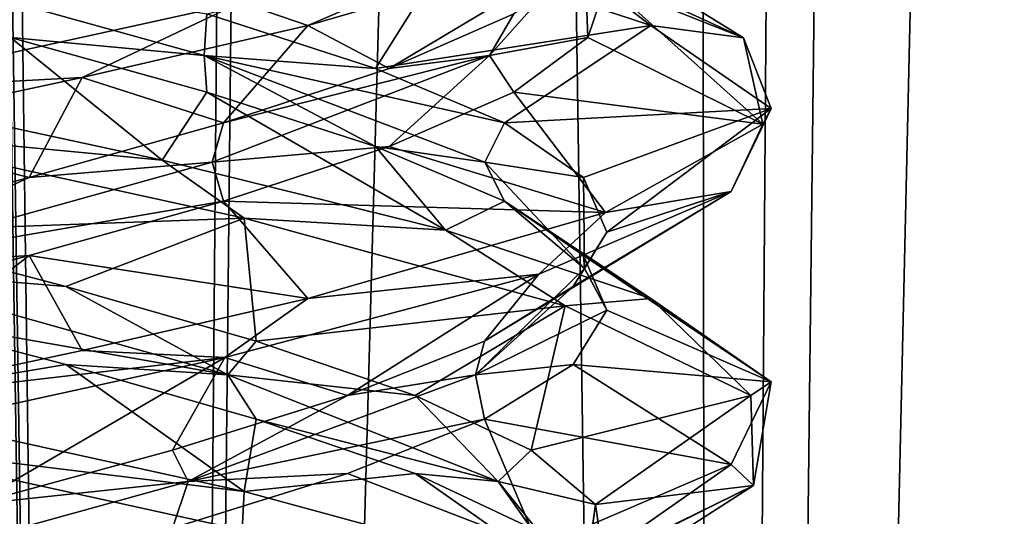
# Model space of a CAD drawing. Header units: millimetres. Extents: x -36.5 to 36.5, y -8.8 to 41.6.
# Tile 137 of 256: x 0.3 to 1.9, y 9.5 to 10.3. Entities that reach past the tile are written whole.
import ezdxf

# ---------------------------------------------------------------- set-up
doc = ezdxf.new("R2010")
doc.units = ezdxf.units.MM
doc.header["$LTSCALE"] = 65.185185
for name, color, linetype in [('14', 7, 'CONTINUOUS'), ('15', 7, 'CONTINUOUS'), ('16', 7, 'CONTINUOUS'), ('160', 7, 'CONTINUOUS'), ('17', 7, 'CONTINUOUS'), ('175', 7, 'CONTINUOUS'), ('176', 7, 'CONTINUOUS'), ('177', 7, 'CONTINUOUS'), ('178', 7, 'CONTINUOUS'), ('179', 7, 'CONTINUOUS'), ('18', 7, 'CONTINUOUS'), ('180', 7, 'CONTINUOUS'), ('187', 7, 'CONTINUOUS'), ('188', 7, 'CONTINUOUS'), ('189', 7, 'CONTINUOUS'), ('19', 7, 'CONTINUOUS'), ('190', 7, 'CONTINUOUS'), ('191', 7, 'CONTINUOUS'), ('192', 7, 'CONTINUOUS'), ('201', 7, 'CONTINUOUS'), ('202', 7, 'CONTINUOUS'), ('220', 7, 'CONTINUOUS'), ('221', 7, 'CONTINUOUS'), ('222', 7, 'CONTINUOUS'), ('26', 7, 'CONTINUOUS'), ('27', 7, 'CONTINUOUS'), ('28', 7, 'CONTINUOUS'), ('29', 7, 'CONTINUOUS'), ('30', 7, 'CONTINUOUS'), ('31', 7, 'CONTINUOUS'), ('321', 7, 'CONTINUOUS'), ('40', 7, 'CONTINUOUS'), ('41', 7, 'CONTINUOUS'), ('548', 7, 'CONTINUOUS'), ('553', 7, 'CONTINUOUS'), ('59', 7, 'CONTINUOUS'), ('60', 7, 'CONTINUOUS'), ('61', 7, 'CONTINUOUS')]:
    doc.layers.add(name, color=color, linetype=linetype)

msp = doc.modelspace()

# ---------------------------------------------------------------- linework, layer by layer
at = {"layer": '14', "color": 7, "linetype": 'Continuous'}
for points in [[(1.0647, 10.0229, 10.3853), (1.1914, 9.9356, 10.6966), (1.299, 9.8667, 10.25), (1.0647, 10.0229, 10.3853)], [(1.1914, 9.9356, 10.6966), (1.229, 9.8483, 11.0306), (1.4917, 9.7336, 10.8421), (1.1914, 9.9356, 10.6966)], [(1.299, 9.8667, 10.25), (1.1914, 9.9356, 10.6966), (1.4917, 9.7336, 10.8421), (1.299, 9.8667, 10.25)], [(1.229, 9.8483, 11.0306), (1.1747, 9.761, 11.3624), (1.4917, 9.7336, 10.8421), (1.229, 9.8483, 11.0306)], [(1.1747, 9.761, 11.3624), (1.0327, 9.6737, 11.667), (1.4278, 9.6008, 11.4598), (1.1747, 9.761, 11.3624)], [(1.4917, 9.7336, 10.8421), (1.1747, 9.761, 11.3624), (1.4278, 9.6008, 11.4598), (1.4917, 9.7336, 10.8421)], [(1.0327, 9.6737, 11.667), (0.8135, 9.5864, 11.9218), (1.1201, 9.4684, 11.9977), (1.0327, 9.6737, 11.667)], [(1.4278, 9.6008, 11.4598), (1.0327, 9.6737, 11.667), (1.1201, 9.4684, 11.9977), (1.4278, 9.6008, 11.4598)], [(0.8135, 9.5864, 11.9218), (0.5334, 9.4991, 12.1076), (1.1201, 9.4684, 11.9977), (0.8135, 9.5864, 11.9218)]]:
    msp.add_3dface(points, dxfattribs=at)
at = {"layer": '15', "color": 7, "linetype": 'Continuous'}
for points in [[(1.1914, 10.0606, 10.6966), (1.0334, 10.0854, 10.4034), (1.0647, 10.1479, 10.3853), (1.1914, 10.0606, 10.6966)], [(1.1932, 9.9149, 11.0145), (1.0647, 10.0229, 10.3853), (1.0334, 10.0854, 10.4034), (1.1932, 9.9149, 11.0145)], [(1.1932, 9.9149, 11.0145), (1.0334, 10.0854, 10.4034), (1.1914, 10.0606, 10.6966), (1.1932, 9.9149, 11.0145)], [(1.229, 9.9733, 11.0306), (1.1932, 9.9149, 11.0145), (1.1914, 10.0606, 10.6966), (1.229, 9.9733, 11.0306)], [(1.1914, 9.9356, 10.6966), (1.0647, 10.0229, 10.3853), (1.1932, 9.9149, 11.0145), (1.1914, 9.9356, 10.6966)], [(1.1747, 9.886, 11.3624), (1.1932, 9.9149, 11.0145), (1.229, 9.9733, 11.0306), (1.1747, 9.886, 11.3624)], [(1.229, 9.8483, 11.0306), (1.1914, 9.9356, 10.6966), (1.1932, 9.9149, 11.0145), (1.229, 9.8483, 11.0306)], [(1.0186, 9.7443, 11.6216), (1.229, 9.8483, 11.0306), (1.1932, 9.9149, 11.0145), (1.0186, 9.7443, 11.6216)], [(1.0186, 9.7443, 11.6216), (1.1932, 9.9149, 11.0145), (1.1747, 9.886, 11.3624), (1.0186, 9.7443, 11.6216)], [(1.0327, 9.7987, 11.667), (1.0186, 9.7443, 11.6216), (1.1747, 9.886, 11.3624), (1.0327, 9.7987, 11.667)], [(1.1747, 9.761, 11.3624), (1.229, 9.8483, 11.0306), (1.0186, 9.7443, 11.6216), (1.1747, 9.761, 11.3624)], [(0.8135, 9.7114, 11.9218), (1.0186, 9.7443, 11.6216), (1.0327, 9.7987, 11.667), (0.8135, 9.7114, 11.9218)], [(1.0327, 9.6737, 11.667), (1.1747, 9.761, 11.3624), (1.0186, 9.7443, 11.6216), (1.0327, 9.6737, 11.667)], [(0.5585, 9.5738, 12.0545), (1.0327, 9.6737, 11.667), (1.0186, 9.7443, 11.6216), (0.5585, 9.5738, 12.0545)], [(0.5585, 9.5738, 12.0545), (1.0186, 9.7443, 11.6216), (0.8135, 9.7114, 11.9218), (0.5585, 9.5738, 12.0545)], [(0.5334, 9.6241, 12.1076), (0.5585, 9.5738, 12.0545), (0.8135, 9.7114, 11.9218), (0.5334, 9.6241, 12.1076)], [(0.8135, 9.5864, 11.9218), (1.0327, 9.6737, 11.667), (0.5585, 9.5738, 12.0545), (0.8135, 9.5864, 11.9218)], [(0.2135, 9.5368, 12.2107), (0.5585, 9.5738, 12.0545), (0.5334, 9.6241, 12.1076), (0.2135, 9.5368, 12.2107)], [(-0.0581, 9.4032, 12.1919), (0.5334, 9.4991, 12.1076), (0.5585, 9.5738, 12.0545), (-0.0581, 9.4032, 12.1919)], [(-0.0581, 9.4032, 12.1919), (0.5585, 9.5738, 12.0545), (0.2135, 9.5368, 12.2107), (-0.0581, 9.4032, 12.1919)], [(0.5334, 9.4991, 12.1076), (0.8135, 9.5864, 11.9218), (0.5585, 9.5738, 12.0545), (0.5334, 9.4991, 12.1076)]]:
    msp.add_3dface(points, dxfattribs=at)
at = {"layer": '16', "color": 7, "linetype": 'Continuous'}
for points in [[(1.4917, 10.1711, 10.8421), (1.0647, 10.1479, 10.3853), (1.299, 10.3042, 10.25), (1.4917, 10.1711, 10.8421)], [(1.1914, 10.0606, 10.6966), (1.0647, 10.1479, 10.3853), (1.4917, 10.1711, 10.8421), (1.1914, 10.0606, 10.6966)], [(1.229, 9.9733, 11.0306), (1.1914, 10.0606, 10.6966), (1.4917, 10.1711, 10.8421), (1.229, 9.9733, 11.0306)], [(1.4278, 10.0383, 11.4598), (1.229, 9.9733, 11.0306), (1.4917, 10.1711, 10.8421), (1.4278, 10.0383, 11.4598)], [(1.0327, 9.7987, 11.667), (1.1747, 9.886, 11.3624), (1.4278, 10.0383, 11.4598), (1.0327, 9.7987, 11.667)], [(1.1201, 9.9059, 11.9977), (1.0327, 9.7987, 11.667), (1.4278, 10.0383, 11.4598), (1.1201, 9.9059, 11.9977)], [(1.1747, 9.886, 11.3624), (1.229, 9.9733, 11.0306), (1.4278, 10.0383, 11.4598), (1.1747, 9.886, 11.3624)], [(0.6168, 9.7724, 12.3673), (0.8135, 9.7114, 11.9218), (1.1201, 9.9059, 11.9977), (0.6168, 9.7724, 12.3673)], [(0.8135, 9.7114, 11.9218), (1.0327, 9.7987, 11.667), (1.1201, 9.9059, 11.9977), (0.8135, 9.7114, 11.9218)], [(0, 9.6375, 12.5), (0.2135, 9.5368, 12.2107), (0.6168, 9.7724, 12.3673), (0, 9.6375, 12.5)], [(0.2135, 9.5368, 12.2107), (0.5334, 9.6241, 12.1076), (0.6168, 9.7724, 12.3673), (0.2135, 9.5368, 12.2107)], [(0.5334, 9.6241, 12.1076), (0.8135, 9.7114, 11.9218), (0.6168, 9.7724, 12.3673), (0.5334, 9.6241, 12.1076)]]:
    msp.add_3dface(points, dxfattribs=at)
at = {"layer": '160', "color": 7, "linetype": 'Continuous'}
for points in [[(0.75, 10.3042, 12.299), (1.1765, 10.487, 11.9305), (0.6421, 10.3408, 12.3556), (0.75, 10.3042, 12.299)], [(0.75, 10.3042, 12.299), (1.2264, 10.4422, 11.8637), (1.1765, 10.487, 11.9305), (0.75, 10.3042, 12.299)], [(1.299, 10.3042, 10.25), (0.9705, 10.4135, 9.8563), (1.1435, 10.4241, 10.0292), (1.299, 10.3042, 10.25)], [(1.299, 10.3042, 10.25), (1.1435, 10.4241, 10.0292), (1.4477, 10.2843, 10.6075), (1.299, 10.3042, 10.25)], [(0, 10.2, 12.5), (0.3883, 10.2208, 12.4489), (0.6421, 10.3408, 12.3556), (0, 10.2, 12.5)], [(0.3883, 10.2208, 12.4489), (0.75, 10.3042, 12.299), (0.6421, 10.3408, 12.3556), (0.3883, 10.2208, 12.4489)], [(1.4917, 10.1711, 10.8421), (1.299, 10.3042, 10.25), (1.4477, 10.2843, 10.6075), (1.4917, 10.1711, 10.8421)], [(1.4917, 10.1711, 10.8421), (1.4477, 10.2843, 10.6075), (1.4786, 10.1462, 11.2524), (1.4917, 10.1711, 10.8421)], [(0, 10.2, 12.5), (0, 10.1375, 12.5), (0.3883, 10.2208, 12.4489), (0, 10.2, 12.5)], [(0, 10.1375, 9.5), (0, 10.2, 9.5), (0.5167, 10.0881, 9.5918), (0, 10.1375, 9.5)], [(1.4278, 10.0383, 11.4598), (1.4917, 10.1711, 10.8421), (1.4786, 10.1462, 11.2524), (1.4278, 10.0383, 11.4598)], [(1.4278, 10.0383, 11.4598), (1.4786, 10.1462, 11.2524), (1.2264, 10.0047, 11.8637), (1.4278, 10.0383, 11.4598)], [(0, 10.1375, 9.5), (0.5167, 10.0881, 9.5918), (0.6478, 9.9953, 9.6471), (0, 10.1375, 9.5)], [(0.5167, 10.0881, 9.5918), (0.9705, 9.976, 9.8563), (0.6478, 9.9953, 9.6471), (0.5167, 10.0881, 9.5918)], [(1.1201, 9.9059, 11.9977), (1.4278, 10.0383, 11.4598), (1.2264, 10.0047, 11.8637), (1.1201, 9.9059, 11.9977)], [(0.75, 9.8667, 12.299), (1.1201, 9.9059, 11.9977), (1.2264, 10.0047, 11.8637), (0.75, 9.8667, 12.299)], [(0.9705, 9.976, 9.8563), (1.1623, 9.8553, 10.0518), (0.6478, 9.9953, 9.6471), (0.9705, 9.976, 9.8563)], [(0.9705, 9.976, 9.8563), (1.299, 9.8667, 10.25), (1.1623, 9.8553, 10.0518), (0.9705, 9.976, 9.8563)], [(0.6168, 9.7724, 12.3673), (1.1201, 9.9059, 11.9977), (0.75, 9.8667, 12.299), (0.6168, 9.7724, 12.3673)], [(0.6168, 9.7724, 12.3673), (0.75, 9.8667, 12.299), (0.3883, 9.7833, 12.4489), (0.6168, 9.7724, 12.3673)], [(1.299, 9.8667, 10.25), (1.4596, 9.7115, 10.6544), (1.1623, 9.8553, 10.0518), (1.299, 9.8667, 10.25)], [(1.299, 9.8667, 10.25), (1.4917, 9.7336, 10.8421), (1.4596, 9.7115, 10.6544), (1.299, 9.8667, 10.25)], [(0, 9.7, 12.5), (0.6168, 9.7724, 12.3673), (0.3883, 9.7833, 12.4489), (0, 9.7, 12.5)], [(0, 9.7, 12.5), (0, 9.6375, 12.5), (0.6168, 9.7724, 12.3673), (0, 9.7, 12.5)], [(1.4917, 9.7336, 10.8421), (1.4278, 9.6008, 11.4598), (1.4635, 9.5671, 11.3291), (1.4917, 9.7336, 10.8421)], [(1.4917, 9.7336, 10.8421), (1.4635, 9.5671, 11.3291), (1.4596, 9.7115, 10.6544), (1.4917, 9.7336, 10.8421)], [(0, 9.6375, 9.5), (0, 9.7, 9.5), (0.6478, 9.5578, 9.6471), (0, 9.6375, 9.5)], [(0.645, 9.496, 9.6457), (0, 9.6375, 9.5), (0.6478, 9.5578, 9.6471), (0.645, 9.496, 9.6457)], [(1.4278, 9.6008, 11.4598), (1.1201, 9.4684, 11.9977), (1.1746, 9.4238, 11.9329), (1.4278, 9.6008, 11.4598)], [(1.4278, 9.6008, 11.4598), (1.1746, 9.4238, 11.9329), (1.4635, 9.5671, 11.3291), (1.4278, 9.6008, 11.4598)], [(0.645, 9.496, 9.6457), (0.6478, 9.5578, 9.6471), (1.1623, 9.4178, 10.0518), (0.645, 9.496, 9.6457)]]:
    msp.add_3dface(points, dxfattribs=at)
at = {"layer": '17', "color": 7, "linetype": 'Continuous'}
for points in [[(0.5167, 10.0881, 9.5918), (0, 10.2, 9.5), (0.2736, 10.2848, 9.8015), (0.5167, 10.0881, 9.5918)], [(0.5879, 10.1975, 9.9203), (0.5167, 10.0881, 9.5918), (0.2736, 10.2848, 9.8015), (0.5879, 10.1975, 9.9203)], [(0.9705, 9.976, 9.8563), (0.5167, 10.0881, 9.5918), (0.5879, 10.1975, 9.9203), (0.9705, 9.976, 9.8563)], [(0.8584, 10.1102, 10.1199), (0.9705, 9.976, 9.8563), (0.5879, 10.1975, 9.9203), (0.8584, 10.1102, 10.1199)], [(1.0647, 10.0229, 10.3853), (0.9705, 9.976, 9.8563), (0.8584, 10.1102, 10.1199), (1.0647, 10.0229, 10.3853)], [(1.0647, 10.0229, 10.3853), (1.299, 9.8667, 10.25), (0.9705, 9.976, 9.8563), (1.0647, 10.0229, 10.3853)]]:
    msp.add_3dface(points, dxfattribs=at)
at = {"layer": '175', "color": 7, "linetype": 'Continuous'}
for points in [[(1.0647, 10.0229, -11.6147), (1.1914, 9.9356, -11.3034), (1.299, 9.8667, -11.75), (1.0647, 10.0229, -11.6147)], [(1.1914, 9.9356, -11.3034), (1.229, 9.8483, -10.9694), (1.4917, 9.7336, -11.1579), (1.1914, 9.9356, -11.3034)], [(1.299, 9.8667, -11.75), (1.1914, 9.9356, -11.3034), (1.4917, 9.7336, -11.1579), (1.299, 9.8667, -11.75)], [(1.229, 9.8483, -10.9694), (1.1747, 9.761, -10.6376), (1.4917, 9.7336, -11.1579), (1.229, 9.8483, -10.9694)], [(1.1747, 9.761, -10.6376), (1.0327, 9.6737, -10.333), (1.4278, 9.6008, -10.5402), (1.1747, 9.761, -10.6376)], [(1.4917, 9.7336, -11.1579), (1.1747, 9.761, -10.6376), (1.4278, 9.6008, -10.5402), (1.4917, 9.7336, -11.1579)], [(1.0327, 9.6737, -10.333), (0.8135, 9.5864, -10.0782), (1.1201, 9.4684, -10.0023), (1.0327, 9.6737, -10.333)], [(1.4278, 9.6008, -10.5402), (1.0327, 9.6737, -10.333), (1.1201, 9.4684, -10.0023), (1.4278, 9.6008, -10.5402)], [(0.8135, 9.5864, -10.0782), (0.5334, 9.4991, -9.8924), (1.1201, 9.4684, -10.0023), (0.8135, 9.5864, -10.0782)]]:
    msp.add_3dface(points, dxfattribs=at)
at = {"layer": '176', "color": 7, "linetype": 'Continuous'}
for points in [[(1.1914, 10.0606, -11.3034), (1.0334, 10.0854, -11.5966), (1.0647, 10.1479, -11.6147), (1.1914, 10.0606, -11.3034)], [(1.1932, 9.9149, -10.9855), (1.0647, 10.0229, -11.6147), (1.0334, 10.0854, -11.5966), (1.1932, 9.9149, -10.9855)], [(1.1932, 9.9149, -10.9855), (1.0334, 10.0854, -11.5966), (1.1914, 10.0606, -11.3034), (1.1932, 9.9149, -10.9855)], [(1.229, 9.9733, -10.9694), (1.1932, 9.9149, -10.9855), (1.1914, 10.0606, -11.3034), (1.229, 9.9733, -10.9694)], [(1.1914, 9.9356, -11.3034), (1.0647, 10.0229, -11.6147), (1.1932, 9.9149, -10.9855), (1.1914, 9.9356, -11.3034)], [(1.1747, 9.886, -10.6376), (1.1932, 9.9149, -10.9855), (1.229, 9.9733, -10.9694), (1.1747, 9.886, -10.6376)], [(1.229, 9.8483, -10.9694), (1.1914, 9.9356, -11.3034), (1.1932, 9.9149, -10.9855), (1.229, 9.8483, -10.9694)], [(1.0186, 9.7443, -10.3784), (1.229, 9.8483, -10.9694), (1.1932, 9.9149, -10.9855), (1.0186, 9.7443, -10.3784)], [(1.0186, 9.7443, -10.3784), (1.1932, 9.9149, -10.9855), (1.1747, 9.886, -10.6376), (1.0186, 9.7443, -10.3784)], [(1.0327, 9.7987, -10.333), (1.0186, 9.7443, -10.3784), (1.1747, 9.886, -10.6376), (1.0327, 9.7987, -10.333)], [(1.1747, 9.761, -10.6376), (1.229, 9.8483, -10.9694), (1.0186, 9.7443, -10.3784), (1.1747, 9.761, -10.6376)], [(0.8135, 9.7114, -10.0782), (1.0186, 9.7443, -10.3784), (1.0327, 9.7987, -10.333), (0.8135, 9.7114, -10.0782)], [(1.0327, 9.6737, -10.333), (1.1747, 9.761, -10.6376), (1.0186, 9.7443, -10.3784), (1.0327, 9.6737, -10.333)], [(0.5585, 9.5738, -9.9455), (1.0327, 9.6737, -10.333), (1.0186, 9.7443, -10.3784), (0.5585, 9.5738, -9.9455)], [(0.5585, 9.5738, -9.9455), (1.0186, 9.7443, -10.3784), (0.8135, 9.7114, -10.0782), (0.5585, 9.5738, -9.9455)], [(0.5334, 9.6241, -9.8924), (0.5585, 9.5738, -9.9455), (0.8135, 9.7114, -10.0782), (0.5334, 9.6241, -9.8924)], [(0.8135, 9.5864, -10.0782), (1.0327, 9.6737, -10.333), (0.5585, 9.5738, -9.9455), (0.8135, 9.5864, -10.0782)], [(0.2135, 9.5368, -9.7893), (0.5585, 9.5738, -9.9455), (0.5334, 9.6241, -9.8924), (0.2135, 9.5368, -9.7893)], [(-0.0581, 9.4032, -9.8081), (0.5334, 9.4991, -9.8924), (0.5585, 9.5738, -9.9455), (-0.0581, 9.4032, -9.8081)], [(-0.0581, 9.4032, -9.8081), (0.5585, 9.5738, -9.9455), (0.2135, 9.5368, -9.7893), (-0.0581, 9.4032, -9.8081)], [(0.5334, 9.4991, -9.8924), (0.8135, 9.5864, -10.0782), (0.5585, 9.5738, -9.9455), (0.5334, 9.4991, -9.8924)]]:
    msp.add_3dface(points, dxfattribs=at)
at = {"layer": '177', "color": 7, "linetype": 'Continuous'}
for points in [[(1.4917, 10.1711, -11.1579), (1.0647, 10.1479, -11.6147), (1.299, 10.3042, -11.75), (1.4917, 10.1711, -11.1579)], [(1.1914, 10.0606, -11.3034), (1.0647, 10.1479, -11.6147), (1.4917, 10.1711, -11.1579), (1.1914, 10.0606, -11.3034)], [(1.229, 9.9733, -10.9694), (1.1914, 10.0606, -11.3034), (1.4917, 10.1711, -11.1579), (1.229, 9.9733, -10.9694)], [(1.4278, 10.0383, -10.5402), (1.229, 9.9733, -10.9694), (1.4917, 10.1711, -11.1579), (1.4278, 10.0383, -10.5402)], [(1.0327, 9.7987, -10.333), (1.1747, 9.886, -10.6376), (1.4278, 10.0383, -10.5402), (1.0327, 9.7987, -10.333)], [(1.1201, 9.9059, -10.0023), (1.0327, 9.7987, -10.333), (1.4278, 10.0383, -10.5402), (1.1201, 9.9059, -10.0023)], [(1.1747, 9.886, -10.6376), (1.229, 9.9733, -10.9694), (1.4278, 10.0383, -10.5402), (1.1747, 9.886, -10.6376)], [(0.6168, 9.7724, -9.6327), (0.8135, 9.7114, -10.0782), (1.1201, 9.9059, -10.0023), (0.6168, 9.7724, -9.6327)], [(0.8135, 9.7114, -10.0782), (1.0327, 9.7987, -10.333), (1.1201, 9.9059, -10.0023), (0.8135, 9.7114, -10.0782)], [(0, 9.6375, -9.5), (0.2135, 9.5368, -9.7893), (0.6168, 9.7724, -9.6327), (0, 9.6375, -9.5)], [(0.2135, 9.5368, -9.7893), (0.5334, 9.6241, -9.8924), (0.6168, 9.7724, -9.6327), (0.2135, 9.5368, -9.7893)], [(0.5334, 9.6241, -9.8924), (0.8135, 9.7114, -10.0782), (0.6168, 9.7724, -9.6327), (0.5334, 9.6241, -9.8924)]]:
    msp.add_3dface(points, dxfattribs=at)
at = {"layer": '178', "color": 7, "linetype": 'Continuous'}
for points in [[(0.5167, 10.0881, -12.4082), (0, 10.2, -12.5), (0.2736, 10.2848, -12.1985), (0.5167, 10.0881, -12.4082)], [(0.5879, 10.1975, -12.0797), (0.5167, 10.0881, -12.4082), (0.2736, 10.2848, -12.1985), (0.5879, 10.1975, -12.0797)], [(0.9705, 9.976, -12.1437), (0.5167, 10.0881, -12.4082), (0.5879, 10.1975, -12.0797), (0.9705, 9.976, -12.1437)], [(0.8584, 10.1102, -11.8801), (0.9705, 9.976, -12.1437), (0.5879, 10.1975, -12.0797), (0.8584, 10.1102, -11.8801)], [(1.0647, 10.0229, -11.6147), (0.9705, 9.976, -12.1437), (0.8584, 10.1102, -11.8801), (1.0647, 10.0229, -11.6147)], [(1.0647, 10.0229, -11.6147), (1.299, 9.8667, -11.75), (0.9705, 9.976, -12.1437), (1.0647, 10.0229, -11.6147)]]:
    msp.add_3dface(points, dxfattribs=at)
at = {"layer": '179', "color": 7, "linetype": 'Continuous'}
for points in [[(0.584, 10.256, -12.0406), (0.2736, 10.2848, -12.1985), (-0.0291, 10.4265, -12.1929), (0.584, 10.256, -12.0406)], [(0.584, 10.256, -12.0406), (-0.0291, 10.4265, -12.1929), (0.5879, 10.3225, -12.0797), (0.584, 10.256, -12.0406)], [(0.8584, 10.2352, -11.8801), (0.584, 10.256, -12.0406), (0.5879, 10.3225, -12.0797), (0.8584, 10.2352, -11.8801)], [(0.5879, 10.1975, -12.0797), (0.2736, 10.2848, -12.1985), (0.584, 10.256, -12.0406), (0.5879, 10.1975, -12.0797)], [(1.0647, 10.1479, -11.6147), (1.0334, 10.0854, -11.5966), (0.584, 10.256, -12.0406), (1.0647, 10.1479, -11.6147)], [(1.0334, 10.0854, -11.5966), (0.8584, 10.1102, -11.8801), (0.584, 10.256, -12.0406), (1.0334, 10.0854, -11.5966)], [(1.0647, 10.1479, -11.6147), (0.584, 10.256, -12.0406), (0.8584, 10.2352, -11.8801), (1.0647, 10.1479, -11.6147)], [(0.8584, 10.1102, -11.8801), (0.5879, 10.1975, -12.0797), (0.584, 10.256, -12.0406), (0.8584, 10.1102, -11.8801)], [(1.0334, 10.0854, -11.5966), (1.0647, 10.0229, -11.6147), (0.8584, 10.1102, -11.8801), (1.0334, 10.0854, -11.5966)]]:
    msp.add_3dface(points, dxfattribs=at)
at = {"layer": '18', "color": 7, "linetype": 'Continuous'}
for points in [[(0.584, 10.256, 9.9594), (0.2736, 10.2848, 9.8015), (-0.0291, 10.4265, 9.8071), (0.584, 10.256, 9.9594)], [(0.584, 10.256, 9.9594), (-0.0291, 10.4265, 9.8071), (0.5879, 10.3225, 9.9203), (0.584, 10.256, 9.9594)], [(0.8584, 10.2352, 10.1199), (0.584, 10.256, 9.9594), (0.5879, 10.3225, 9.9203), (0.8584, 10.2352, 10.1199)], [(0.5879, 10.1975, 9.9203), (0.2736, 10.2848, 9.8015), (0.584, 10.256, 9.9594), (0.5879, 10.1975, 9.9203)], [(1.0647, 10.1479, 10.3853), (1.0334, 10.0854, 10.4034), (0.584, 10.256, 9.9594), (1.0647, 10.1479, 10.3853)], [(1.0334, 10.0854, 10.4034), (0.8584, 10.1102, 10.1199), (0.584, 10.256, 9.9594), (1.0334, 10.0854, 10.4034)], [(1.0647, 10.1479, 10.3853), (0.584, 10.256, 9.9594), (0.8584, 10.2352, 10.1199), (1.0647, 10.1479, 10.3853)], [(0.8584, 10.1102, 10.1199), (0.5879, 10.1975, 9.9203), (0.584, 10.256, 9.9594), (0.8584, 10.1102, 10.1199)], [(1.0334, 10.0854, 10.4034), (1.0647, 10.0229, 10.3853), (0.8584, 10.1102, 10.1199), (1.0334, 10.0854, 10.4034)]]:
    msp.add_3dface(points, dxfattribs=at)
at = {"layer": '180', "color": 7, "linetype": 'Continuous'}
for points in [[(0.8584, 10.2352, -11.8801), (0.5879, 10.3225, -12.0797), (0.9705, 10.4135, -12.1437), (0.8584, 10.2352, -11.8801)], [(1.299, 10.3042, -11.75), (0.8584, 10.2352, -11.8801), (0.9705, 10.4135, -12.1437), (1.299, 10.3042, -11.75)], [(1.299, 10.3042, -11.75), (1.0647, 10.1479, -11.6147), (0.8584, 10.2352, -11.8801), (1.299, 10.3042, -11.75)]]:
    msp.add_3dface(points, dxfattribs=at)
at = {"layer": '187', "color": 7, "linetype": 'Continuous'}
for points in [[(0.6147, 10.0229, -9.9353), (0.3034, 9.9356, -9.8086), (0.75, 9.8667, -9.701), (0.6147, 10.0229, -9.9353)], [(-0.0306, 9.8483, -9.771), (0, 9.7, -9.5), (0.3034, 9.9356, -9.8086), (-0.0306, 9.8483, -9.771)], [(0.3034, 9.9356, -9.8086), (0, 9.7, -9.5), (0.3883, 9.7833, -9.5511), (0.3034, 9.9356, -9.8086)], [(0.75, 9.8667, -9.701), (0.3034, 9.9356, -9.8086), (0.3883, 9.7833, -9.5511), (0.75, 9.8667, -9.701)]]:
    msp.add_3dface(points, dxfattribs=at)
at = {"layer": '188', "color": 7, "linetype": 'Continuous'}
for points in [[(0.3034, 10.0606, -9.8086), (0.5966, 10.0854, -9.9666), (0.6147, 10.1479, -9.9353), (0.3034, 10.0606, -9.8086)], [(-0.0145, 9.9149, -9.8068), (0.6147, 10.0229, -9.9353), (0.5966, 10.0854, -9.9666), (-0.0145, 9.9149, -9.8068)], [(-0.0145, 9.9149, -9.8068), (0.5966, 10.0854, -9.9666), (0.3034, 10.0606, -9.8086), (-0.0145, 9.9149, -9.8068)], [(-0.0306, 9.9733, -9.771), (-0.0145, 9.9149, -9.8068), (0.3034, 10.0606, -9.8086), (-0.0306, 9.9733, -9.771)], [(0.3034, 9.9356, -9.8086), (0.6147, 10.0229, -9.9353), (-0.0145, 9.9149, -9.8068), (0.3034, 9.9356, -9.8086)], [(-0.0306, 9.8483, -9.771), (0.3034, 9.9356, -9.8086), (-0.0145, 9.9149, -9.8068), (-0.0306, 9.8483, -9.771)]]:
    msp.add_3dface(points, dxfattribs=at)
at = {"layer": '189', "color": 7, "linetype": 'Continuous'}
for points in [[(0.3883, 10.2208, -9.5511), (0.6147, 10.1479, -9.9353), (0.75, 10.3042, -9.701), (0.3883, 10.2208, -9.5511)], [(0, 10.1375, -9.5), (0.3034, 10.0606, -9.8086), (0.3883, 10.2208, -9.5511), (0, 10.1375, -9.5)], [(0.3034, 10.0606, -9.8086), (0.6147, 10.1479, -9.9353), (0.3883, 10.2208, -9.5511), (0.3034, 10.0606, -9.8086)], [(0, 10.1375, -9.5), (-0.0306, 9.9733, -9.771), (0.3034, 10.0606, -9.8086), (0, 10.1375, -9.5)]]:
    msp.add_3dface(points, dxfattribs=at)
at = {"layer": '19', "color": 7, "linetype": 'Continuous'}
for points in [[(0.8584, 10.2352, 10.1199), (0.5879, 10.3225, 9.9203), (0.9705, 10.4135, 9.8563), (0.8584, 10.2352, 10.1199)], [(1.299, 10.3042, 10.25), (0.8584, 10.2352, 10.1199), (0.9705, 10.4135, 9.8563), (1.299, 10.3042, 10.25)], [(1.299, 10.3042, 10.25), (1.0647, 10.1479, 10.3853), (0.8584, 10.2352, 10.1199), (1.299, 10.3042, 10.25)]]:
    msp.add_3dface(points, dxfattribs=at)
at = {"layer": '190', "color": 7, "linetype": 'Continuous'}
for points in [[(1.4477, 10.2843, -11.3925), (1.1435, 10.4241, -11.9708), (1.1654, 10.4594, -11.3915), (1.4477, 10.2843, -11.3925)], [(1.2278, 10.3721, -11.0613), (1.4477, 10.2843, -11.3925), (1.1654, 10.4594, -11.3915), (1.2278, 10.3721, -11.0613)], [(1.1985, 10.2848, -10.7264), (1.4786, 10.1462, -10.7476), (1.2278, 10.3721, -11.0613), (1.1985, 10.2848, -10.7264)], [(1.4786, 10.1462, -10.7476), (1.4477, 10.2843, -11.3925), (1.2278, 10.3721, -11.0613), (1.4786, 10.1462, -10.7476)], [(1.0797, 10.1975, -10.4121), (1.4786, 10.1462, -10.7476), (1.1985, 10.2848, -10.7264), (1.0797, 10.1975, -10.4121)], [(0.8801, 10.1102, -10.1416), (1.2264, 10.0047, -10.1363), (1.0797, 10.1975, -10.4121), (0.8801, 10.1102, -10.1416)], [(1.2264, 10.0047, -10.1363), (1.4786, 10.1462, -10.7476), (1.0797, 10.1975, -10.4121), (1.2264, 10.0047, -10.1363)], [(0.6147, 10.0229, -9.9353), (1.2264, 10.0047, -10.1363), (0.8801, 10.1102, -10.1416), (0.6147, 10.0229, -9.9353)], [(0.6147, 10.0229, -9.9353), (0.75, 9.8667, -9.701), (1.2264, 10.0047, -10.1363), (0.6147, 10.0229, -9.9353)]]:
    msp.add_3dface(points, dxfattribs=at)
at = {"layer": '191', "color": 7, "linetype": 'Continuous'}
for points in [[(1.0406, 10.256, -10.416), (1.1985, 10.2848, -10.7264), (1.1929, 10.4265, -11.0291), (1.0406, 10.256, -10.416)], [(1.0406, 10.256, -10.416), (1.1929, 10.4265, -11.0291), (1.0797, 10.3225, -10.4121), (1.0406, 10.256, -10.416)], [(1.1985, 10.2848, -10.7264), (1.2278, 10.3721, -11.0613), (1.1929, 10.4265, -11.0291), (1.1985, 10.2848, -10.7264)], [(0.8801, 10.2352, -10.1416), (1.0406, 10.256, -10.416), (1.0797, 10.3225, -10.4121), (0.8801, 10.2352, -10.1416)], [(1.0797, 10.1975, -10.4121), (1.1985, 10.2848, -10.7264), (1.0406, 10.256, -10.416), (1.0797, 10.1975, -10.4121)], [(0.6147, 10.1479, -9.9353), (0.5966, 10.0854, -9.9666), (1.0406, 10.256, -10.416), (0.6147, 10.1479, -9.9353)], [(0.5966, 10.0854, -9.9666), (0.8801, 10.1102, -10.1416), (1.0406, 10.256, -10.416), (0.5966, 10.0854, -9.9666)], [(0.6147, 10.1479, -9.9353), (1.0406, 10.256, -10.416), (0.8801, 10.2352, -10.1416), (0.6147, 10.1479, -9.9353)], [(0.8801, 10.1102, -10.1416), (1.0797, 10.1975, -10.4121), (1.0406, 10.256, -10.416), (0.8801, 10.1102, -10.1416)], [(0.5966, 10.0854, -9.9666), (0.6147, 10.0229, -9.9353), (0.8801, 10.1102, -10.1416), (0.5966, 10.0854, -9.9666)]]:
    msp.add_3dface(points, dxfattribs=at)
at = {"layer": '192', "color": 7, "linetype": 'Continuous'}
for points in [[(0.75, 10.3042, -9.701), (0.8801, 10.2352, -10.1416), (1.2264, 10.4422, -10.1363), (0.75, 10.3042, -9.701)], [(0.8801, 10.2352, -10.1416), (1.0797, 10.3225, -10.4121), (1.2264, 10.4422, -10.1363), (0.8801, 10.2352, -10.1416)], [(0.75, 10.3042, -9.701), (0.6147, 10.1479, -9.9353), (0.8801, 10.2352, -10.1416), (0.75, 10.3042, -9.701)]]:
    msp.add_3dface(points, dxfattribs=at)
at = {"layer": '201', "color": 7, "linetype": 'Continuous'}
msp.add_3dface([(0.1224, 9.4495, -12.2233), (0, 9.6375, -12.5), (0.645, 9.496, -12.3543), (0.1224, 9.4495, -12.2233)], dxfattribs=at)
at = {"layer": '202', "color": 7, "linetype": 'Continuous'}
msp.add_3dface([(0, 10.2, -9.5), (0.6421, 10.3408, -9.6444), (0.0613, 10.3721, -9.7722), (0, 10.2, -9.5)], dxfattribs=at)
at = {"layer": '220', "color": 7, "linetype": 'Continuous'}
for points in [[(0.3624, 9.761, -12.1747), (0, 9.7, -12.5), (0.0306, 9.8483, -12.229), (0.3624, 9.761, -12.1747)], [(0, 9.7, -12.5), (0.3624, 9.761, -12.1747), (0.6478, 9.5578, -12.3529), (0, 9.7, -12.5)], [(0.3624, 9.761, -12.1747), (0.667, 9.6737, -12.0327), (0.6478, 9.5578, -12.3529), (0.3624, 9.761, -12.1747)], [(0.667, 9.6737, -12.0327), (0.9218, 9.5864, -11.8135), (0.6478, 9.5578, -12.3529), (0.667, 9.6737, -12.0327)], [(0.6478, 9.5578, -12.3529), (0.9218, 9.5864, -11.8135), (1.1623, 9.4178, -11.9482), (0.6478, 9.5578, -12.3529)], [(0.9218, 9.5864, -11.8135), (1.1076, 9.4991, -11.5334), (1.1623, 9.4178, -11.9482), (0.9218, 9.5864, -11.8135)]]:
    msp.add_3dface(points, dxfattribs=at)
at = {"layer": '221', "color": 7, "linetype": 'Continuous'}
for points in [[(0.3624, 9.886, -12.1747), (0.0145, 9.9149, -12.1932), (0.0306, 9.9733, -12.229), (0.3624, 9.886, -12.1747)], [(0.6216, 9.7443, -12.0186), (0.0306, 9.8483, -12.229), (0.0145, 9.9149, -12.1932), (0.6216, 9.7443, -12.0186)], [(0.6216, 9.7443, -12.0186), (0.0145, 9.9149, -12.1932), (0.3624, 9.886, -12.1747), (0.6216, 9.7443, -12.0186)], [(0.667, 9.7987, -12.0327), (0.6216, 9.7443, -12.0186), (0.3624, 9.886, -12.1747), (0.667, 9.7987, -12.0327)], [(0.3624, 9.761, -12.1747), (0.0306, 9.8483, -12.229), (0.6216, 9.7443, -12.0186), (0.3624, 9.761, -12.1747)], [(0.9218, 9.7114, -11.8135), (0.6216, 9.7443, -12.0186), (0.667, 9.7987, -12.0327), (0.9218, 9.7114, -11.8135)], [(0.667, 9.6737, -12.0327), (0.3624, 9.761, -12.1747), (0.6216, 9.7443, -12.0186), (0.667, 9.6737, -12.0327)], [(1.0545, 9.5738, -11.5585), (0.667, 9.6737, -12.0327), (0.6216, 9.7443, -12.0186), (1.0545, 9.5738, -11.5585)], [(1.0545, 9.5738, -11.5585), (0.6216, 9.7443, -12.0186), (0.9218, 9.7114, -11.8135), (1.0545, 9.5738, -11.5585)], [(1.1076, 9.6241, -11.5334), (1.0545, 9.5738, -11.5585), (0.9218, 9.7114, -11.8135), (1.1076, 9.6241, -11.5334)], [(0.9218, 9.5864, -11.8135), (0.667, 9.6737, -12.0327), (1.0545, 9.5738, -11.5585), (0.9218, 9.5864, -11.8135)], [(1.2107, 9.5368, -11.2135), (1.0545, 9.5738, -11.5585), (1.1076, 9.6241, -11.5334), (1.2107, 9.5368, -11.2135)], [(1.1076, 9.4991, -11.5334), (0.9218, 9.5864, -11.8135), (1.0545, 9.5738, -11.5585), (1.1076, 9.4991, -11.5334)], [(1.1919, 9.4032, -10.9419), (1.1076, 9.4991, -11.5334), (1.0545, 9.5738, -11.5585), (1.1919, 9.4032, -10.9419)], [(1.1919, 9.4032, -10.9419), (1.0545, 9.5738, -11.5585), (1.2107, 9.5368, -11.2135), (1.1919, 9.4032, -10.9419)], [(1.2233, 9.4495, -10.8776), (1.1919, 9.4032, -10.9419), (1.2107, 9.5368, -11.2135), (1.2233, 9.4495, -10.8776)]]:
    msp.add_3dface(points, dxfattribs=at)
at = {"layer": '222', "color": 7, "linetype": 'Continuous'}
for points in [[(0.0306, 9.9733, -12.229), (0, 10.1375, -12.5), (0.6478, 9.9953, -12.3529), (0.0306, 9.9733, -12.229)], [(0.3624, 9.886, -12.1747), (0.0306, 9.9733, -12.229), (0.6478, 9.9953, -12.3529), (0.3624, 9.886, -12.1747)], [(0.667, 9.7987, -12.0327), (0.3624, 9.886, -12.1747), (0.6478, 9.9953, -12.3529), (0.667, 9.7987, -12.0327)], [(1.1623, 9.8553, -11.9482), (0.667, 9.7987, -12.0327), (0.6478, 9.9953, -12.3529), (1.1623, 9.8553, -11.9482)], [(0.9218, 9.7114, -11.8135), (0.667, 9.7987, -12.0327), (1.1623, 9.8553, -11.9482), (0.9218, 9.7114, -11.8135)], [(1.1076, 9.6241, -11.5334), (0.9218, 9.7114, -11.8135), (1.1623, 9.8553, -11.9482), (1.1076, 9.6241, -11.5334)], [(1.4596, 9.7115, -11.3456), (1.1076, 9.6241, -11.5334), (1.1623, 9.8553, -11.9482), (1.4596, 9.7115, -11.3456)], [(1.2107, 9.5368, -11.2135), (1.1076, 9.6241, -11.5334), (1.4596, 9.7115, -11.3456), (1.2107, 9.5368, -11.2135)], [(1.4635, 9.5671, -10.6709), (1.2107, 9.5368, -11.2135), (1.4596, 9.7115, -11.3456), (1.4635, 9.5671, -10.6709)], [(1.1444, 9.3622, -10.5509), (1.2233, 9.4495, -10.8776), (1.4635, 9.5671, -10.6709), (1.1444, 9.3622, -10.5509)], [(1.1746, 9.4238, -10.0671), (1.1444, 9.3622, -10.5509), (1.4635, 9.5671, -10.6709), (1.1746, 9.4238, -10.0671)], [(1.2233, 9.4495, -10.8776), (1.2107, 9.5368, -11.2135), (1.4635, 9.5671, -10.6709), (1.2233, 9.4495, -10.8776)]]:
    msp.add_3dface(points, dxfattribs=at)
at = {"layer": '26', "color": 7, "linetype": 'Continuous'}
for points in [[(0.6147, 10.0229, 12.0647), (0.3034, 9.9356, 12.1914), (0.75, 9.8667, 12.299), (0.6147, 10.0229, 12.0647)], [(-0.0306, 9.8483, 12.229), (0, 9.7, 12.5), (0.3034, 9.9356, 12.1914), (-0.0306, 9.8483, 12.229)], [(0.3034, 9.9356, 12.1914), (0, 9.7, 12.5), (0.3883, 9.7833, 12.4489), (0.3034, 9.9356, 12.1914)], [(0.75, 9.8667, 12.299), (0.3034, 9.9356, 12.1914), (0.3883, 9.7833, 12.4489), (0.75, 9.8667, 12.299)]]:
    msp.add_3dface(points, dxfattribs=at)
at = {"layer": '27', "color": 7, "linetype": 'Continuous'}
for points in [[(0.3034, 10.0606, 12.1914), (0.5966, 10.0854, 12.0334), (0.6147, 10.1479, 12.0647), (0.3034, 10.0606, 12.1914)], [(-0.0145, 9.9149, 12.1932), (0.6147, 10.0229, 12.0647), (0.5966, 10.0854, 12.0334), (-0.0145, 9.9149, 12.1932)], [(-0.0145, 9.9149, 12.1932), (0.5966, 10.0854, 12.0334), (0.3034, 10.0606, 12.1914), (-0.0145, 9.9149, 12.1932)], [(-0.0306, 9.9733, 12.229), (-0.0145, 9.9149, 12.1932), (0.3034, 10.0606, 12.1914), (-0.0306, 9.9733, 12.229)], [(0.3034, 9.9356, 12.1914), (0.6147, 10.0229, 12.0647), (-0.0145, 9.9149, 12.1932), (0.3034, 9.9356, 12.1914)], [(-0.0306, 9.8483, 12.229), (0.3034, 9.9356, 12.1914), (-0.0145, 9.9149, 12.1932), (-0.0306, 9.8483, 12.229)]]:
    msp.add_3dface(points, dxfattribs=at)
at = {"layer": '28', "color": 7, "linetype": 'Continuous'}
for points in [[(0.3883, 10.2208, 12.4489), (0.6147, 10.1479, 12.0647), (0.75, 10.3042, 12.299), (0.3883, 10.2208, 12.4489)], [(0, 10.1375, 12.5), (0.3034, 10.0606, 12.1914), (0.3883, 10.2208, 12.4489), (0, 10.1375, 12.5)], [(0.3034, 10.0606, 12.1914), (0.6147, 10.1479, 12.0647), (0.3883, 10.2208, 12.4489), (0.3034, 10.0606, 12.1914)], [(0, 10.1375, 12.5), (-0.0306, 9.9733, 12.229), (0.3034, 10.0606, 12.1914), (0, 10.1375, 12.5)]]:
    msp.add_3dface(points, dxfattribs=at)
at = {"layer": '29', "color": 7, "linetype": 'Continuous'}
for points in [[(1.4477, 10.2843, 10.6075), (1.1435, 10.4241, 10.0292), (1.1654, 10.4594, 10.6085), (1.4477, 10.2843, 10.6075)], [(1.2278, 10.3721, 10.9387), (1.4477, 10.2843, 10.6075), (1.1654, 10.4594, 10.6085), (1.2278, 10.3721, 10.9387)], [(1.1985, 10.2848, 11.2736), (1.4786, 10.1462, 11.2524), (1.2278, 10.3721, 10.9387), (1.1985, 10.2848, 11.2736)], [(1.4786, 10.1462, 11.2524), (1.4477, 10.2843, 10.6075), (1.2278, 10.3721, 10.9387), (1.4786, 10.1462, 11.2524)], [(1.0797, 10.1975, 11.5879), (1.4786, 10.1462, 11.2524), (1.1985, 10.2848, 11.2736), (1.0797, 10.1975, 11.5879)], [(0.8801, 10.1102, 11.8584), (1.2264, 10.0047, 11.8637), (1.0797, 10.1975, 11.5879), (0.8801, 10.1102, 11.8584)], [(1.2264, 10.0047, 11.8637), (1.4786, 10.1462, 11.2524), (1.0797, 10.1975, 11.5879), (1.2264, 10.0047, 11.8637)], [(0.6147, 10.0229, 12.0647), (1.2264, 10.0047, 11.8637), (0.8801, 10.1102, 11.8584), (0.6147, 10.0229, 12.0647)], [(0.6147, 10.0229, 12.0647), (0.75, 9.8667, 12.299), (1.2264, 10.0047, 11.8637), (0.6147, 10.0229, 12.0647)]]:
    msp.add_3dface(points, dxfattribs=at)
at = {"layer": '30', "color": 7, "linetype": 'Continuous'}
for points in [[(1.0406, 10.256, 11.584), (1.1985, 10.2848, 11.2736), (1.1929, 10.4265, 10.9709), (1.0406, 10.256, 11.584)], [(1.0406, 10.256, 11.584), (1.1929, 10.4265, 10.9709), (1.0797, 10.3225, 11.5879), (1.0406, 10.256, 11.584)], [(1.1985, 10.2848, 11.2736), (1.2278, 10.3721, 10.9387), (1.1929, 10.4265, 10.9709), (1.1985, 10.2848, 11.2736)], [(0.8801, 10.2352, 11.8584), (1.0406, 10.256, 11.584), (1.0797, 10.3225, 11.5879), (0.8801, 10.2352, 11.8584)], [(1.0797, 10.1975, 11.5879), (1.1985, 10.2848, 11.2736), (1.0406, 10.256, 11.584), (1.0797, 10.1975, 11.5879)], [(0.6147, 10.1479, 12.0647), (0.5966, 10.0854, 12.0334), (1.0406, 10.256, 11.584), (0.6147, 10.1479, 12.0647)], [(0.5966, 10.0854, 12.0334), (0.8801, 10.1102, 11.8584), (1.0406, 10.256, 11.584), (0.5966, 10.0854, 12.0334)], [(0.6147, 10.1479, 12.0647), (1.0406, 10.256, 11.584), (0.8801, 10.2352, 11.8584), (0.6147, 10.1479, 12.0647)], [(0.8801, 10.1102, 11.8584), (1.0797, 10.1975, 11.5879), (1.0406, 10.256, 11.584), (0.8801, 10.1102, 11.8584)], [(0.5966, 10.0854, 12.0334), (0.6147, 10.0229, 12.0647), (0.8801, 10.1102, 11.8584), (0.5966, 10.0854, 12.0334)]]:
    msp.add_3dface(points, dxfattribs=at)
at = {"layer": '31', "color": 7, "linetype": 'Continuous'}
for points in [[(0.75, 10.3042, 12.299), (0.8801, 10.2352, 11.8584), (1.2264, 10.4422, 11.8637), (0.75, 10.3042, 12.299)], [(0.8801, 10.2352, 11.8584), (1.0797, 10.3225, 11.5879), (1.2264, 10.4422, 11.8637), (0.8801, 10.2352, 11.8584)], [(0.75, 10.3042, 12.299), (0.6147, 10.1479, 12.0647), (0.8801, 10.2352, 11.8584), (0.75, 10.3042, 12.299)]]:
    msp.add_3dface(points, dxfattribs=at)
at = {"layer": '321', "color": 7, "linetype": 'Continuous'}
for points in [[(0.75, 10.3042, -9.701), (1.1765, 10.487, -10.0695), (0.6421, 10.3408, -9.6444), (0.75, 10.3042, -9.701)], [(0.75, 10.3042, -9.701), (1.2264, 10.4422, -10.1363), (1.1765, 10.487, -10.0695), (0.75, 10.3042, -9.701)], [(1.299, 10.3042, -11.75), (0.9705, 10.4135, -12.1437), (1.1435, 10.4241, -11.9708), (1.299, 10.3042, -11.75)], [(1.299, 10.3042, -11.75), (1.1435, 10.4241, -11.9708), (1.4477, 10.2843, -11.3925), (1.299, 10.3042, -11.75)], [(0, 10.2, -9.5), (0.3883, 10.2208, -9.5511), (0.6421, 10.3408, -9.6444), (0, 10.2, -9.5)], [(0.3883, 10.2208, -9.5511), (0.75, 10.3042, -9.701), (0.6421, 10.3408, -9.6444), (0.3883, 10.2208, -9.5511)], [(1.4917, 10.1711, -11.1579), (1.299, 10.3042, -11.75), (1.4477, 10.2843, -11.3925), (1.4917, 10.1711, -11.1579)], [(1.4917, 10.1711, -11.1579), (1.4477, 10.2843, -11.3925), (1.4786, 10.1462, -10.7476), (1.4917, 10.1711, -11.1579)], [(0, 10.2, -9.5), (0, 10.1375, -9.5), (0.3883, 10.2208, -9.5511), (0, 10.2, -9.5)], [(0, 10.1375, -12.5), (0, 10.2, -12.5), (0.5167, 10.0881, -12.4082), (0, 10.1375, -12.5)], [(1.4278, 10.0383, -10.5402), (1.4917, 10.1711, -11.1579), (1.4786, 10.1462, -10.7476), (1.4278, 10.0383, -10.5402)], [(1.4278, 10.0383, -10.5402), (1.4786, 10.1462, -10.7476), (1.2264, 10.0047, -10.1363), (1.4278, 10.0383, -10.5402)], [(0, 10.1375, -12.5), (0.5167, 10.0881, -12.4082), (0.6478, 9.9953, -12.3529), (0, 10.1375, -12.5)], [(0.5167, 10.0881, -12.4082), (0.9705, 9.976, -12.1437), (0.6478, 9.9953, -12.3529), (0.5167, 10.0881, -12.4082)], [(1.1201, 9.9059, -10.0023), (1.4278, 10.0383, -10.5402), (1.2264, 10.0047, -10.1363), (1.1201, 9.9059, -10.0023)], [(0.75, 9.8667, -9.701), (1.1201, 9.9059, -10.0023), (1.2264, 10.0047, -10.1363), (0.75, 9.8667, -9.701)], [(0.9705, 9.976, -12.1437), (1.1623, 9.8553, -11.9482), (0.6478, 9.9953, -12.3529), (0.9705, 9.976, -12.1437)], [(0.9705, 9.976, -12.1437), (1.299, 9.8667, -11.75), (1.1623, 9.8553, -11.9482), (0.9705, 9.976, -12.1437)], [(0.6168, 9.7724, -9.6327), (1.1201, 9.9059, -10.0023), (0.75, 9.8667, -9.701), (0.6168, 9.7724, -9.6327)], [(0.6168, 9.7724, -9.6327), (0.75, 9.8667, -9.701), (0.3883, 9.7833, -9.5511), (0.6168, 9.7724, -9.6327)], [(1.299, 9.8667, -11.75), (1.4596, 9.7115, -11.3456), (1.1623, 9.8553, -11.9482), (1.299, 9.8667, -11.75)], [(1.299, 9.8667, -11.75), (1.4917, 9.7336, -11.1579), (1.4596, 9.7115, -11.3456), (1.299, 9.8667, -11.75)], [(0, 9.7, -9.5), (0.6168, 9.7724, -9.6327), (0.3883, 9.7833, -9.5511), (0, 9.7, -9.5)], [(0, 9.7, -9.5), (0, 9.6375, -9.5), (0.6168, 9.7724, -9.6327), (0, 9.7, -9.5)], [(1.4917, 9.7336, -11.1579), (1.4278, 9.6008, -10.5402), (1.4635, 9.5671, -10.6709), (1.4917, 9.7336, -11.1579)], [(1.4917, 9.7336, -11.1579), (1.4635, 9.5671, -10.6709), (1.4596, 9.7115, -11.3456), (1.4917, 9.7336, -11.1579)], [(0, 9.6375, -12.5), (0, 9.7, -12.5), (0.6478, 9.5578, -12.3529), (0, 9.6375, -12.5)], [(0.645, 9.496, -12.3543), (0, 9.6375, -12.5), (0.6478, 9.5578, -12.3529), (0.645, 9.496, -12.3543)], [(1.4278, 9.6008, -10.5402), (1.1201, 9.4684, -10.0023), (1.1746, 9.4238, -10.0671), (1.4278, 9.6008, -10.5402)], [(1.4278, 9.6008, -10.5402), (1.1746, 9.4238, -10.0671), (1.4635, 9.5671, -10.6709), (1.4278, 9.6008, -10.5402)], [(0.645, 9.496, -12.3543), (0.6478, 9.5578, -12.3529), (1.1623, 9.4178, -11.9482), (0.645, 9.496, -12.3543)]]:
    msp.add_3dface(points, dxfattribs=at)
at = {"layer": '40', "color": 7, "linetype": 'Continuous'}
msp.add_3dface([(0.1224, 9.4495, 9.7767), (0, 9.6375, 9.5), (0.645, 9.496, 9.6457), (0.1224, 9.4495, 9.7767)], dxfattribs=at)
at = {"layer": '41', "color": 7, "linetype": 'Continuous'}
msp.add_3dface([(0, 10.2, 12.5), (0.6421, 10.3408, 12.3556), (0.0613, 10.3721, 12.2278), (0, 10.2, 12.5)], dxfattribs=at)
at = {"layer": '548', "color": 7, "linetype": 'Continuous'}
for points in [[(0, 28.6, 8.15), (0.4782, -3.5, 8.1905), (0, 32.1, 8.15), (0, 28.6, 8.15)], [(0, 32.1, 8.15), (0.4782, -3.5, 8.1905), (0.8612, 32.1, 8.2834), (0, 32.1, 8.15)], [(0.4782, -3.5, 8.1905), (1.3826, -3.5, 8.508), (0.8612, 32.1, 8.2834), (0.4782, -3.5, 8.1905)], [(0.8612, 32.1, 8.2834), (1.3826, -3.5, 8.508), (1.6428, 32.1, 8.6712), (0.8612, 32.1, 8.2834)], [(1.3826, -3.5, 8.508), (2.1294, -3.5, 9.1059), (1.6428, 32.1, 8.6712), (1.3826, -3.5, 8.508)], [(1.6428, 32.1, 8.6712), (2.1294, -3.5, 9.1059), (2.2694, 32.1, 9.2761), (1.6428, 32.1, 8.6712)], [(-0.4782, -3.5, 8.1905), (0.4782, -3.5, 8.1905), (-0.2451, 28.6, 8.1606), (-0.4782, -3.5, 8.1905)], [(-0.2451, 28.6, 8.1606), (0.4782, -3.5, 8.1905), (0, 28.6, 8.15), (-0.2451, 28.6, 8.1606)]]:
    msp.add_3dface(points, dxfattribs=at)
at = {"layer": '553', "color": 7, "linetype": 'Continuous'}
for points in [[(0.4834, -3.5, -8.1914), (-0.4834, -3.5, -8.1914), (0, 28.9493, -8.15), (0.4834, -3.5, -8.1914)], [(0.7641, 28.7, -8.2543), (0.4834, -3.5, -8.1914), (0, 28.9493, -8.15), (0.7641, 28.7, -8.2543)], [(1.3655, 28.5993, -8.4984), (0.4834, -3.5, -8.1914), (0.7641, 28.7, -8.2543), (1.3655, 28.5993, -8.4984)], [(1.3965, -3.5, -8.5158), (0.4834, -3.5, -8.1914), (1.3655, 28.5993, -8.4984), (1.3965, -3.5, -8.5158)], [(1.7774, 28.5975, -8.7721), (1.3965, -3.5, -8.5158), (1.3655, 28.5993, -8.4984), (1.7774, 28.5975, -8.7721)], [(2.1349, 28.5937, -9.112), (1.3965, -3.5, -8.5158), (1.7774, 28.5975, -8.7721), (2.1349, 28.5937, -9.112)], [(2.147, -3.5, -9.1257), (1.3965, -3.5, -8.5158), (2.1349, 28.5937, -9.112), (2.147, -3.5, -9.1257)]]:
    msp.add_3dface(points, dxfattribs=at)
at = {"layer": '59', "color": 7, "linetype": 'Continuous'}
for points in [[(0.3624, 9.761, 9.8253), (0, 9.7, 9.5), (0.0306, 9.8483, 9.771), (0.3624, 9.761, 9.8253)], [(0, 9.7, 9.5), (0.3624, 9.761, 9.8253), (0.6478, 9.5578, 9.6471), (0, 9.7, 9.5)], [(0.3624, 9.761, 9.8253), (0.667, 9.6737, 9.9673), (0.6478, 9.5578, 9.6471), (0.3624, 9.761, 9.8253)], [(0.667, 9.6737, 9.9673), (0.9218, 9.5864, 10.1865), (0.6478, 9.5578, 9.6471), (0.667, 9.6737, 9.9673)], [(0.6478, 9.5578, 9.6471), (0.9218, 9.5864, 10.1865), (1.1623, 9.4178, 10.0518), (0.6478, 9.5578, 9.6471)], [(0.9218, 9.5864, 10.1865), (1.1076, 9.4991, 10.4666), (1.1623, 9.4178, 10.0518), (0.9218, 9.5864, 10.1865)]]:
    msp.add_3dface(points, dxfattribs=at)
at = {"layer": '60', "color": 7, "linetype": 'Continuous'}
for points in [[(0.3624, 9.886, 9.8253), (0.0145, 9.9149, 9.8068), (0.0306, 9.9733, 9.771), (0.3624, 9.886, 9.8253)], [(0.6216, 9.7443, 9.9814), (0.0306, 9.8483, 9.771), (0.0145, 9.9149, 9.8068), (0.6216, 9.7443, 9.9814)], [(0.6216, 9.7443, 9.9814), (0.0145, 9.9149, 9.8068), (0.3624, 9.886, 9.8253), (0.6216, 9.7443, 9.9814)], [(0.667, 9.7987, 9.9673), (0.6216, 9.7443, 9.9814), (0.3624, 9.886, 9.8253), (0.667, 9.7987, 9.9673)], [(0.3624, 9.761, 9.8253), (0.0306, 9.8483, 9.771), (0.6216, 9.7443, 9.9814), (0.3624, 9.761, 9.8253)], [(0.9218, 9.7114, 10.1865), (0.6216, 9.7443, 9.9814), (0.667, 9.7987, 9.9673), (0.9218, 9.7114, 10.1865)], [(0.667, 9.6737, 9.9673), (0.3624, 9.761, 9.8253), (0.6216, 9.7443, 9.9814), (0.667, 9.6737, 9.9673)], [(1.0545, 9.5738, 10.4415), (0.667, 9.6737, 9.9673), (0.6216, 9.7443, 9.9814), (1.0545, 9.5738, 10.4415)], [(1.0545, 9.5738, 10.4415), (0.6216, 9.7443, 9.9814), (0.9218, 9.7114, 10.1865), (1.0545, 9.5738, 10.4415)], [(1.1076, 9.6241, 10.4666), (1.0545, 9.5738, 10.4415), (0.9218, 9.7114, 10.1865), (1.1076, 9.6241, 10.4666)], [(0.9218, 9.5864, 10.1865), (0.667, 9.6737, 9.9673), (1.0545, 9.5738, 10.4415), (0.9218, 9.5864, 10.1865)], [(1.2107, 9.5368, 10.7865), (1.0545, 9.5738, 10.4415), (1.1076, 9.6241, 10.4666), (1.2107, 9.5368, 10.7865)], [(1.1076, 9.4991, 10.4666), (0.9218, 9.5864, 10.1865), (1.0545, 9.5738, 10.4415), (1.1076, 9.4991, 10.4666)], [(1.1919, 9.4032, 11.0581), (1.1076, 9.4991, 10.4666), (1.0545, 9.5738, 10.4415), (1.1919, 9.4032, 11.0581)], [(1.1919, 9.4032, 11.0581), (1.0545, 9.5738, 10.4415), (1.2107, 9.5368, 10.7865), (1.1919, 9.4032, 11.0581)], [(1.2233, 9.4495, 11.1224), (1.1919, 9.4032, 11.0581), (1.2107, 9.5368, 10.7865), (1.2233, 9.4495, 11.1224)]]:
    msp.add_3dface(points, dxfattribs=at)
at = {"layer": '61', "color": 7, "linetype": 'Continuous'}
for points in [[(0.0306, 9.9733, 9.771), (0, 10.1375, 9.5), (0.6478, 9.9953, 9.6471), (0.0306, 9.9733, 9.771)], [(0.3624, 9.886, 9.8253), (0.0306, 9.9733, 9.771), (0.6478, 9.9953, 9.6471), (0.3624, 9.886, 9.8253)], [(0.667, 9.7987, 9.9673), (0.3624, 9.886, 9.8253), (0.6478, 9.9953, 9.6471), (0.667, 9.7987, 9.9673)], [(1.1623, 9.8553, 10.0518), (0.667, 9.7987, 9.9673), (0.6478, 9.9953, 9.6471), (1.1623, 9.8553, 10.0518)], [(0.9218, 9.7114, 10.1865), (0.667, 9.7987, 9.9673), (1.1623, 9.8553, 10.0518), (0.9218, 9.7114, 10.1865)], [(1.1076, 9.6241, 10.4666), (0.9218, 9.7114, 10.1865), (1.1623, 9.8553, 10.0518), (1.1076, 9.6241, 10.4666)], [(1.4596, 9.7115, 10.6544), (1.1076, 9.6241, 10.4666), (1.1623, 9.8553, 10.0518), (1.4596, 9.7115, 10.6544)], [(1.2107, 9.5368, 10.7865), (1.1076, 9.6241, 10.4666), (1.4596, 9.7115, 10.6544), (1.2107, 9.5368, 10.7865)], [(1.4635, 9.5671, 11.3291), (1.2107, 9.5368, 10.7865), (1.4596, 9.7115, 10.6544), (1.4635, 9.5671, 11.3291)], [(1.1444, 9.3622, 11.4491), (1.2233, 9.4495, 11.1224), (1.4635, 9.5671, 11.3291), (1.1444, 9.3622, 11.4491)], [(1.1746, 9.4238, 11.9329), (1.1444, 9.3622, 11.4491), (1.4635, 9.5671, 11.3291), (1.1746, 9.4238, 11.9329)], [(1.2233, 9.4495, 11.1224), (1.2107, 9.5368, 10.7865), (1.4635, 9.5671, 11.3291), (1.2233, 9.4495, 11.1224)]]:
    msp.add_3dface(points, dxfattribs=at)

doc.saveas('drawing.dxf')
